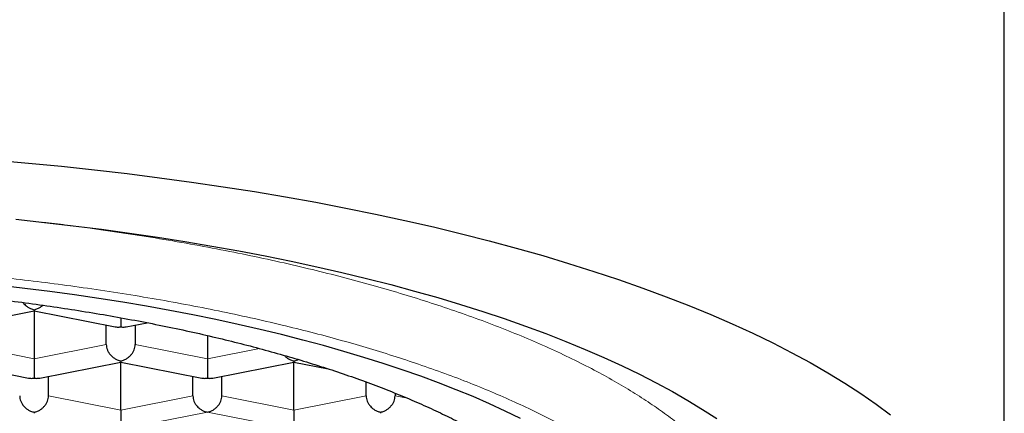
# Model space of a CAD drawing. Header units: millimetres. Extents: x 8 to 701, y 12 to 648.
# Tile 201 of 205: x 333.67 to 342.2, y 589.37 to 592.78. Entities that reach past the tile are written whole.
import ezdxf

# ---------------------------------------------------------------- set-up
doc = ezdxf.new("R2010")
doc.units = ezdxf.units.MM

msp = doc.modelspace()

# ---------------------------------------------------------------- linework, layer by layer
at = {"color": 7, "linetype": 'Continuous', "lineweight": 30}
for p, q in [((342.1985, 587.7715), (342.1985, 603.7463)), ((333.0966, 590.1192), (333.7984, 590.2578)), ((333.7982, 590.2578), (334.5004, 590.1192)), ((333.7985, 590.2578), (333.7985, 589.8422)), ((334.4235, 589.9656), (334.4235, 590.1344)), ((334.5966, 590.1192), (334.7769, 590.1548)), ((334.6735, 590.1344), (334.6735, 589.9656)), ((335.2985, 590.0437), (335.2985, 589.8422)), ((333.0482, 589.8135), (333.7504, 589.6749)), ((333.8466, 589.6749), (334.5484, 589.8135)), ((334.5482, 589.8135), (335.2504, 589.6749)), ((334.5485, 589.3979), (334.5485, 589.8135)), ((335.3466, 589.6749), (336.0484, 589.8135)), ((336.0482, 589.8135), (336.3435, 589.7552)), ((336.0485, 589.3979), (336.0485, 589.8135)), ((333.9235, 589.5213), (333.9235, 589.6901)), ((335.1735, 589.5213), (335.1735, 589.6901)), ((335.4235, 589.5213), (335.4235, 589.6901)), ((336.6735, 589.5213), (336.6735, 589.6407)), ((336.9235, 589.5445), (336.9235, 589.5213))]:
    msp.add_line(p, q, dxfattribs=at)
at = {"color": 252, "linetype": 'Continuous', "lineweight": 0}
for p, q in [((333.1735, 589.9656), (333.7985, 589.8422)), ((334.4235, 589.9656), (333.7985, 589.8422)), ((334.6735, 589.9656), (335.2985, 589.8422)), ((335.7497, 589.9313), (335.2985, 589.8422)), ((333.9235, 589.5213), (334.5485, 589.3979)), ((334.5485, 589.3979), (335.1735, 589.5213)), ((335.4235, 589.5213), (336.0485, 589.3979)), ((336.0485, 589.3979), (336.6735, 589.5213)), ((337.0302, 589.5002), (336.9235, 589.5213)), ((334.5485, 589.231), (335.2985, 589.3791)), ((335.2985, 589.3791), (336.0485, 589.231))]:
    msp.add_line(p, q, dxfattribs=at)
at = {"color": 7, "linetype": 'Continuous', "lineweight": 30, "flags": 128}
for points in [[(333.4598, 591.5628), (333.7491, 591.5377), (334.0363, 591.51), (334.3213, 591.4797), (334.6039, 591.4469), (334.8839, 591.4115), (335.1611, 591.3737), (335.4353, 591.3334), (335.7063, 591.2907), (335.974, 591.2455), (336.2381, 591.198), (336.4985, 591.1481), (336.755, 591.096), (337.0074, 591.0415), (337.2556, 590.9848), (337.4993, 590.9259), (337.7384, 590.8648), (337.9728, 590.8016), (338.2022, 590.7363), (338.4266, 590.669), (338.6458, 590.5997), (338.8595, 590.5285), (339.0678, 590.4554), (339.2704, 590.3804), (339.4672, 590.3037), (339.658, 590.2252), (339.8428, 590.1451), (340.0213, 590.0633), (340.1936, 589.9799), (340.3594, 589.8951), (340.5186, 589.8087), (340.6712, 589.721), (340.817, 589.6319), (340.956, 589.5416), (341.088, 589.4501), (341.2129, 589.3574)], [(333.6387, 591.0508), (333.8887, 591.0243), (334.1366, 590.9955), (334.3822, 590.9645), (334.6254, 590.9313), (334.8659, 590.896), (335.1036, 590.8585), (335.3384, 590.8189), (335.5701, 590.7772), (335.7985, 590.7335), (336.0235, 590.6877), (336.2449, 590.6399), (336.4626, 590.5902), (336.6764, 590.5385), (336.8861, 590.4849), (337.0917, 590.4295), (337.293, 590.3722), (337.4898, 590.3132), (337.6821, 590.2524), (337.8696, 590.1899), (338.0523, 590.1258), (338.23, 590.06), (338.4026, 589.9927), (338.57, 589.9239), (338.7321, 589.8536), (338.8887, 589.7818), (339.0398, 589.7087), (339.1852, 589.6343), (339.3249, 589.5585), (339.4588, 589.4816), (339.5867, 589.4035), (339.7086, 589.3242)], [(338.0096, 589.3256), (337.8774, 589.3896), (337.7404, 589.4524), (337.5985, 589.5139), (337.4521, 589.5741), (337.301, 589.633), (337.1455, 589.6906), (336.9857, 589.7467), (336.8216, 589.8013), (336.6534, 589.8545), (336.4812, 589.9062), (336.3051, 589.9563), (336.1252, 590.0048), (335.9416, 590.0517), (335.7546, 590.0969), (335.5641, 590.1404), (335.3704, 590.1822), (335.1735, 590.2223), (334.9737, 590.2605), (334.7709, 590.297), (334.5655, 590.3317), (334.3575, 590.3645), (334.147, 590.3954), (333.9342, 590.4244), (333.7193, 590.4516), (333.5024, 590.4767)]]:
    msp.add_lwpolyline(points, dxfattribs=at)
at = {"color": 252, "linetype": 'Continuous', "lineweight": 0}
for points, knots in [([(333.8734, 591.026), (333.9411, 591.0179), (334.1105, 590.9978), (334.3833, 590.9606), (334.6916, 590.9147), (335.0006, 590.8639), (335.3039, 590.8094), (335.6012, 590.751), (335.892, 590.689), (336.1706, 590.6246), (336.437, 590.5582), (336.6914, 590.49), (336.9388, 590.4189), (337.1789, 590.3449), (337.416, 590.2666), (337.6493, 590.1838), (337.878, 590.0964), (338.0972, 590.0063), (338.3065, 589.9135), (338.5058, 589.8181), (338.6912, 589.7222), (338.863, 589.6259), (339.0218, 589.5297), (339.1707, 589.4316), (339.3097, 589.3318), (339.4411, 589.2284), (339.5641, 589.1214), (339.6776, 589.0107), (339.7793, 588.8988), (339.8689, 588.7856), (339.9462, 588.6714), (340.0101, 588.5585), (340.0612, 588.4471), (340.1002, 588.3374), (340.1279, 588.2273), (340.1453, 588.1169), (340.1474, 588.0432), (340.1485, 588.0064)], [0, 0, 0, 0, 0.018613, 0.04658, 0.076242, 0.105904, 0.135566, 0.165228, 0.19489, 0.224551, 0.252518, 0.280486, 0.308453, 0.33642, 0.364387, 0.394049, 0.423711, 0.453372, 0.483034, 0.512696, 0.542358, 0.570325, 0.598292, 0.626259, 0.654226, 0.682193, 0.711855, 0.741517, 0.771179, 0.800841, 0.830503, 0.860165, 0.888132, 0.916099, 0.944066, 0.972033, 1, 1, 1, 1]), ([(321.8485, 587.6305), (321.8496, 587.668), (321.8519, 587.7427), (321.8705, 587.8547), (321.9003, 587.9663), (321.9424, 588.0776), (321.9964, 588.1884), (322.0609, 588.2964), (322.135, 588.4013), (322.218, 588.5031), (322.3112, 588.6039), (322.4147, 588.7036), (322.5306, 588.8042), (322.6592, 588.9052), (322.8011, 589.0063), (322.9537, 589.1055), (323.1169, 589.2028), (323.2906, 589.298), (323.4709, 589.3893), (323.6568, 589.4766), (323.8472, 589.5598), (324.046, 589.6407), (324.2532, 589.7192), (324.4726, 589.7969), (324.7045, 589.8734), (324.9487, 589.9482), (325.2007, 590.0199), (325.4604, 590.0884), (325.7276, 590.1537), (325.9965, 590.2144), (326.2659, 590.2707), (326.5351, 590.3227), (326.8094, 590.3714), (327.0888, 590.4169), (327.3786, 590.46), (327.6785, 590.5003), (327.988, 590.5375), (328.301, 590.5708), (328.6176, 590.6001), (328.9375, 590.6255), (329.2538, 590.6465), (329.5656, 590.6632), (329.8724, 590.676), (330.1803, 590.6851), (330.4892, 590.6906), (330.805, 590.6924), (331.1269, 590.6904), (331.4543, 590.6842), (331.7806, 590.674), (332.1058, 590.6596), (332.4296, 590.6411), (332.7451, 590.619), (333.0519, 590.5936), (333.3494, 590.5652), (333.644, 590.5333), (333.9356, 590.4979), (334.2295, 590.4582), (334.5248, 590.4142), (334.8204, 590.3657), (335.1104, 590.3135), (335.3948, 590.2576), (335.6735, 590.1982), (335.9405, 590.1365), (336.1957, 590.073), (336.439, 590.0078), (336.6756, 589.9398), (336.9055, 589.869), (337.1328, 589.794), (337.3565, 589.7147), (337.5754, 589.6312), (337.7851, 589.545), (337.9854, 589.4563), (338.1763, 589.3649), (338.354, 589.273), (338.5186, 589.1809), (338.6705, 589.0889), (338.8129, 588.9951), (338.9459, 588.8995), (339.0717, 588.8004), (339.1894, 588.6979), (339.298, 588.5921), (339.3951, 588.485), (339.4807, 588.3767), (339.5547, 588.2672), (339.6158, 588.159), (339.6646, 588.0524), (339.702, 587.9476), (339.7285, 587.8423), (339.7452, 587.7365), (339.7474, 587.6659), (339.7485, 587.6305)], [0, 0, 0, 0, 0.011676, 0.02333, 0.034978, 0.046636, 0.058319, 0.070013, 0.08101, 0.091995, 0.10298, 0.113979, 0.125005, 0.136686, 0.148342, 0.15999, 0.171644, 0.18332, 0.19501, 0.206006, 0.216989, 0.227971, 0.238966, 0.249988, 0.261666, 0.273322, 0.28497, 0.296627, 0.308308, 0.320003, 0.331002, 0.341988, 0.352975, 0.363976, 0.375004, 0.386689, 0.398349, 0.41, 0.421657, 0.433337, 0.44503, 0.456029, 0.467013, 0.477997, 0.488993, 0.500014, 0.51169, 0.523343, 0.534989, 0.546644, 0.558322, 0.570011, 0.581005, 0.591987, 0.60297, 0.613969, 0.624995, 0.636674, 0.64833, 0.659979, 0.671635, 0.683315, 0.695009, 0.706008, 0.716993, 0.727978, 0.738974, 0.749995, 0.761679, 0.773336, 0.784984, 0.796638, 0.808313, 0.820004, 0.831001, 0.841985, 0.85297, 0.863967, 0.874991, 0.886667, 0.898323, 0.909973, 0.921635, 0.933323, 0.94501, 0.955999, 0.966979, 0.977964, 0.988967, 1, 1, 1, 1])]:
    msp.add_open_spline(points, degree=3, knots=knots, dxfattribs=at)
at = {"color": 7, "linetype": 'Continuous', "lineweight": 30}
for points, knots in [([(322.7735, 587.7715), (322.7743, 587.8011), (322.776, 587.8604), (322.7891, 587.9492), (322.81, 588.0378), (322.8394, 588.1261), (322.8771, 588.2141), (322.9232, 588.3015), (322.9775, 588.3885), (323.0401, 588.4748), (323.1107, 588.5603), (323.1901, 588.6458), (323.2785, 588.7311), (323.3761, 588.8162), (323.4818, 588.9001), (323.5957, 588.9828), (323.7174, 589.064), (323.847, 589.1439), (323.9843, 589.2222), (324.1291, 589.2989), (324.2812, 589.3739), (324.4421, 589.4479), (324.6118, 589.5206), (324.7904, 589.592), (324.9761, 589.6613), (325.1685, 589.7283), (325.3656, 589.7925), (325.567, 589.8537), (325.7723, 589.912), (325.9832, 589.968), (326.1994, 590.0216), (326.4227, 590.0731), (326.6532, 590.1225), (326.8908, 590.1696), (327.1331, 590.2139), (327.3795, 590.2554), (327.6276, 590.2935), (327.8768, 590.3285), (328.127, 590.3602), (328.3802, 590.3892), (328.6361, 590.4152), (328.8967, 590.4385), (329.162, 590.459), (329.4318, 590.4766), (329.7033, 590.491), (329.976, 590.5022), (330.247, 590.5101), (330.5161, 590.5149), (330.7829, 590.5166), (331.0499, 590.5152), (331.3165, 590.5109), (331.585, 590.5034), (331.8552, 590.4927), (332.1269, 590.4788), (332.397, 590.4617), (332.6652, 590.4414), (332.9287, 590.4182), (333.1871, 590.3923), (333.4406, 590.3637), (333.6912, 590.3322), (333.9386, 590.2979), (334.1847, 590.2605), (334.4294, 590.2199), (334.6722, 590.1759), (334.9105, 590.1292), (335.144, 590.0797), (335.3701, 590.028), (335.5889, 589.9743), (335.8004, 589.9185), (336.0064, 589.8604), (336.2066, 589.8001), (336.4027, 589.7369), (336.5942, 589.6708), (336.7808, 589.6018), (336.9604, 589.5307), (337.1328, 589.4575), (337.2962, 589.3832), (337.4506, 589.3076), (337.5963, 589.2311), (337.7345, 589.153), (337.865, 589.0733), (337.9888, 588.9915), (338.1055, 588.9075), (338.2149, 588.8213), (338.3156, 588.7339), (338.4075, 588.6454), (338.4918, 588.5544), (338.5678, 588.4611), (338.6351, 588.3655), (338.6923, 588.269), (338.7397, 588.1713), (338.777, 588.0724), (338.8037, 587.9723), (338.8204, 587.872), (338.8225, 587.805), (338.8235, 587.7715)], [0, 0, 0, 0, 0.0103035, 0.0206151, 0.0309295, 0.0412411, 0.0515446, 0.0618481, 0.0721597, 0.082474, 0.0927856, 0.1030891, 0.1136757, 0.124271, 0.1348692, 0.1454645, 0.156051, 0.1666301, 0.177218, 0.1878088, 0.1983967, 0.2089758, 0.219862, 0.2307579, 0.2416569, 0.2525527, 0.2634389, 0.274018, 0.2846059, 0.2951967, 0.3057846, 0.3163637, 0.3272499, 0.3381458, 0.3490448, 0.3599406, 0.3708268, 0.3814059, 0.3919938, 0.4025846, 0.4131725, 0.4237516, 0.4346378, 0.4455336, 0.4564327, 0.4673285, 0.4782147, 0.4887938, 0.4993817, 0.5099725, 0.5205604, 0.5311395, 0.5420257, 0.5529215, 0.5638206, 0.5747164, 0.5856026, 0.5961817, 0.6067696, 0.6173604, 0.6279483, 0.6385274, 0.6494136, 0.6603094, 0.6712084, 0.6821043, 0.6929905, 0.7035696, 0.7141575, 0.7247483, 0.7353362, 0.7459153, 0.7568015, 0.7676973, 0.7785963, 0.7894922, 0.8003784, 0.8109575, 0.8215454, 0.8321362, 0.8427241, 0.8533032, 0.8641894, 0.8750852, 0.8859842, 0.8968801, 0.9077663, 0.9191702, 0.9305815, 0.9419928, 0.9533967, 0.9650436, 0.9766983, 0.9883531, 1, 1, 1, 1]), ([(333.7016, 590.3302), (333.7025, 590.329), (333.7052, 590.3253), (333.7125, 590.3167), (333.7251, 590.3038), (333.7445, 590.289), (333.7696, 590.2753), (333.7884, 590.2704), (333.7985, 590.2677)], [0, 0, 0, 0, 0.036067, 0.110345, 0.274591, 0.477478, 0.719243, 1, 1, 1, 1]), ([(333.7985, 590.2677), (333.8086, 590.2704), (333.8275, 590.2753), (333.8492, 590.2872), (333.8636, 590.2975), (333.8703, 590.3029), (333.8735, 590.306), (333.8739, 590.3064)], [0, 0, 0, 0, 0.380374, 0.707953, 0.85212, 0.983131, 1, 1, 1, 1]), ([(333.7985, 590.2677), (333.7985, 590.2642), (333.7984, 590.2585), (333.7983, 590.2584), (333.7983, 590.2584)], [0, 0, 0, 0, 0.611707, 1, 1, 1, 1]), ([(334.5485, 590.1977), (334.5485, 590.1975), (334.5485, 590.1945), (334.5485, 590.1856), (334.5484, 590.1703), (334.5482, 590.1516), (334.5484, 590.1329), (334.5485, 590.1243), (334.5485, 590.1196)], [0, 0, 0, 0, 0.004877, 0.081558, 0.251118, 0.460571, 0.710158, 1, 1, 1, 1]), ([(334.5005, 590.1197), (334.5065, 590.1186), (334.5219, 590.1156), (334.5384, 590.1181), (334.5485, 590.1196)], [0, 0, 0, 0, 0.3856134, 1, 1, 1, 1]), ([(334.5485, 590.1196), (334.5586, 590.1181), (334.5751, 590.1156), (334.5906, 590.1186), (334.5965, 590.1197)], [0, 0, 0, 0, 0.6142862, 1, 1, 1, 1]), ([(334.4235, 589.9656), (334.424, 589.9581), (334.4248, 589.9429), (334.432, 589.9194), (334.4409, 589.9017), (334.4489, 589.8895), (334.4542, 589.8822), (334.4624, 589.8724), (334.4752, 589.8596), (334.4945, 589.8447), (334.5196, 589.831), (334.5384, 589.8261), (334.5485, 589.8234)], [0, 0, 0, 0, 0.111298, 0.227117, 0.348661, 0.390702, 0.433531, 0.477182, 0.573703, 0.692933, 0.835009, 1, 1, 1, 1]), ([(334.5485, 589.8234), (334.5586, 589.8261), (334.5775, 589.831), (334.5992, 589.8429), (334.6136, 589.8532), (334.6226, 589.8607), (334.6302, 589.868), (334.6409, 589.8794), (334.6534, 589.8962), (334.665, 589.9194), (334.6722, 589.9428), (334.6731, 589.9581), (334.6735, 589.9656)], [0, 0, 0, 0, 0.1649701, 0.3070432, 0.3695691, 0.4263891, 0.4775248, 0.5230066, 0.6513096, 0.7728537, 0.8886823, 1, 1, 1, 1]), ([(335.9635, 589.8719), (335.967, 589.8682), (335.9763, 589.8584), (335.9946, 589.8448), (336.0196, 589.831), (336.0384, 589.8261), (336.0485, 589.8234)], [0, 0, 0, 0, 0.1471039, 0.3856482, 0.6699017, 1, 1, 1, 1]), ([(333.7985, 589.8422), (333.7985, 589.8346), (333.7985, 589.8192), (333.7984, 589.7943), (333.7985, 589.7749), (333.7985, 589.7611), (333.7985, 589.7528), (333.7985, 589.7413), (333.7984, 589.726), (333.7982, 589.7073), (333.7984, 589.6886), (333.7985, 589.68), (333.7985, 589.6753)], [0, 0, 0, 0, 0.111298, 0.227117, 0.348661, 0.390702, 0.433531, 0.477182, 0.573703, 0.692933, 0.835009, 1, 1, 1, 1]), ([(334.5485, 589.8234), (334.5485, 589.8199), (334.5484, 589.8142), (334.5483, 589.8141), (334.5483, 589.8141)], [0, 0, 0, 0, 0.614286, 1, 1, 1, 1]), ([(335.2985, 589.8422), (335.2985, 589.8346), (335.2985, 589.8192), (335.2984, 589.7943), (335.2985, 589.7749), (335.2985, 589.7611), (335.2985, 589.7528), (335.2985, 589.7413), (335.2984, 589.726), (335.2982, 589.7073), (335.2984, 589.6886), (335.2985, 589.68), (335.2985, 589.6753)], [0, 0, 0, 0, 0.111298, 0.227117, 0.348661, 0.390702, 0.433531, 0.477182, 0.573703, 0.692933, 0.835009, 1, 1, 1, 1]), ([(336.0485, 589.8234), (336.0485, 589.8199), (336.0484, 589.8142), (336.0483, 589.8141), (336.0483, 589.8141)], [0, 0, 0, 0, 0.614286, 1, 1, 1, 1]), ([(336.0485, 589.8234), (336.0587, 589.8257), (336.0711, 589.8285), (336.0828, 589.835), (336.0848, 589.8361)], [0, 0, 0, 0, 0.8231882, 1, 1, 1, 1]), ([(333.7505, 589.6754), (333.7565, 589.6743), (333.7719, 589.6713), (333.7884, 589.6738), (333.7985, 589.6753)], [0, 0, 0, 0, 0.385613, 1, 1, 1, 1]), ([(333.7985, 589.6753), (333.8086, 589.6738), (333.8251, 589.6713), (333.8406, 589.6743), (333.8465, 589.6754)], [0, 0, 0, 0, 0.614286, 1, 1, 1, 1]), ([(335.2505, 589.6754), (335.2565, 589.6743), (335.2719, 589.6713), (335.2884, 589.6738), (335.2985, 589.6753)], [0, 0, 0, 0, 0.3856134, 1, 1, 1, 1]), ([(335.2985, 589.6753), (335.3086, 589.6738), (335.3251, 589.6713), (335.3406, 589.6743), (335.3465, 589.6754)], [0, 0, 0, 0, 0.614286, 1, 1, 1, 1]), ([(333.6735, 589.5213), (333.674, 589.5138), (333.6748, 589.4986), (333.682, 589.4751), (333.6909, 589.4574), (333.6989, 589.4452), (333.7042, 589.438), (333.7124, 589.4281), (333.7252, 589.4153), (333.7445, 589.4004), (333.7696, 589.3867), (333.7884, 589.3818), (333.7985, 589.3791)], [0, 0, 0, 0, 0.111298, 0.227117, 0.348661, 0.390702, 0.433531, 0.477182, 0.573703, 0.692933, 0.835009, 1, 1, 1, 1]), ([(333.7985, 589.3791), (333.8086, 589.3818), (333.8275, 589.3867), (333.8492, 589.3986), (333.8636, 589.4089), (333.8726, 589.4164), (333.8802, 589.4237), (333.8909, 589.4352), (333.9034, 589.4519), (333.915, 589.4751), (333.9222, 589.4986), (333.9231, 589.5138), (333.9235, 589.5213)], [0, 0, 0, 0, 0.16497, 0.307043, 0.369569, 0.426389, 0.477525, 0.523007, 0.65131, 0.772854, 0.888682, 1, 1, 1, 1]), ([(335.1735, 589.5213), (335.174, 589.5138), (335.1748, 589.4986), (335.182, 589.4751), (335.1909, 589.4574), (335.1989, 589.4452), (335.2042, 589.438), (335.2124, 589.4281), (335.2252, 589.4153), (335.2445, 589.4004), (335.2696, 589.3867), (335.2884, 589.3818), (335.2985, 589.3791)], [0, 0, 0, 0, 0.111298, 0.227117, 0.348661, 0.390702, 0.433531, 0.477182, 0.573703, 0.692933, 0.835009, 1, 1, 1, 1]), ([(335.2985, 589.3791), (335.3086, 589.3818), (335.3275, 589.3867), (335.3492, 589.3986), (335.3636, 589.4089), (335.3726, 589.4164), (335.3802, 589.4237), (335.3909, 589.4352), (335.4034, 589.4519), (335.415, 589.4751), (335.4222, 589.4986), (335.4231, 589.5138), (335.4235, 589.5213)], [0, 0, 0, 0, 0.16497, 0.307043, 0.369569, 0.426389, 0.477525, 0.523007, 0.65131, 0.772854, 0.888682, 1, 1, 1, 1]), ([(336.6735, 589.5213), (336.674, 589.5138), (336.6748, 589.4986), (336.682, 589.4751), (336.6909, 589.4574), (336.6989, 589.4452), (336.7042, 589.438), (336.7124, 589.4281), (336.7252, 589.4153), (336.7445, 589.4004), (336.7696, 589.3867), (336.7884, 589.3818), (336.7985, 589.3791)], [0, 0, 0, 0, 0.1112981, 0.2271171, 0.3486611, 0.390702, 0.4335313, 0.4771817, 0.573703, 0.6929329, 0.8350093, 1, 1, 1, 1]), ([(336.7985, 589.3791), (336.8086, 589.3818), (336.8275, 589.3867), (336.8492, 589.3986), (336.8636, 589.4089), (336.8726, 589.4164), (336.8802, 589.4237), (336.8909, 589.4352), (336.9034, 589.4519), (336.915, 589.4751), (336.9222, 589.4986), (336.9231, 589.5138), (336.9235, 589.5213)], [0, 0, 0, 0, 0.164971, 0.307045, 0.36957, 0.42639, 0.477525, 0.523007, 0.65131, 0.772854, 0.888683, 1, 1, 1, 1]), ([(333.7985, 589.3791), (333.7985, 589.3756), (333.7984, 589.3699), (333.7983, 589.3698), (333.7983, 589.3698)], [0, 0, 0, 0, 0.614286, 1, 1, 1, 1]), ([(334.5485, 589.3979), (334.5485, 589.3903), (334.5485, 589.3749), (334.5484, 589.35), (334.5485, 589.3306), (334.5485, 589.3168), (334.5485, 589.3085), (334.5485, 589.297), (334.5484, 589.2817), (334.5482, 589.263), (334.5484, 589.2443), (334.5485, 589.2357), (334.5485, 589.231)], [0, 0, 0, 0, 0.111299, 0.227118, 0.348662, 0.390702, 0.433532, 0.477182, 0.573704, 0.692934, 0.83501, 1, 1, 1, 1]), ([(336.0485, 589.3979), (336.0485, 589.3903), (336.0485, 589.3749), (336.0484, 589.35), (336.0485, 589.3306), (336.0485, 589.3168), (336.0485, 589.3085), (336.0485, 589.297), (336.0484, 589.2817), (336.0482, 589.263), (336.0484, 589.2443), (336.0485, 589.2357), (336.0485, 589.231)], [0, 0, 0, 0, 0.111298, 0.227117, 0.348661, 0.390702, 0.433531, 0.477182, 0.573703, 0.692933, 0.835009, 1, 1, 1, 1]), ([(336.7985, 589.3791), (336.7985, 589.3756), (336.7984, 589.3699), (336.7983, 589.3698), (336.7983, 589.3698)], [0, 0, 0, 0, 0.614286, 1, 1, 1, 1])]:
    msp.add_open_spline(points, degree=3, knots=knots, dxfattribs=at)

doc.saveas('drawing.dxf')
